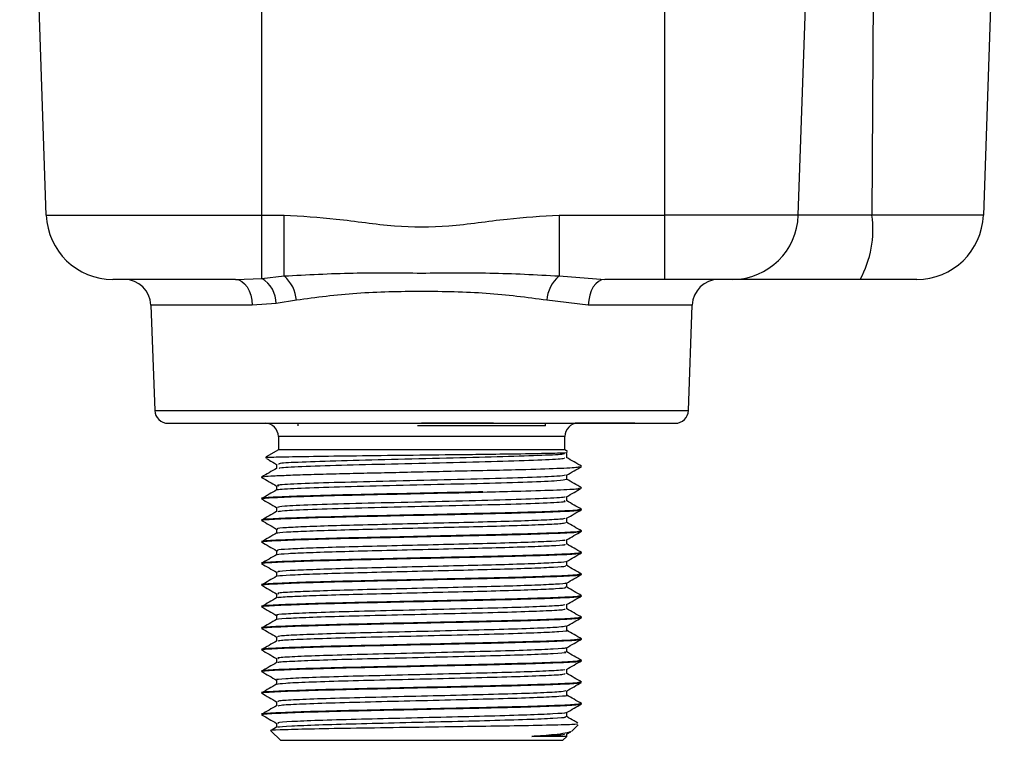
# Model space of a CAD drawing. Header units: millimetres. Extents: x 15 to 415, y 5 to 292.
# Tile 24 of 48: x 269 to 284, y 76 to 87. Entities that reach past the tile are written whole.
import ezdxf

# ---------------------------------------------------------------- set-up
doc = ezdxf.new("R2010")
doc.units = ezdxf.units.MM

msp = doc.modelspace()

# ---------------------------------------------------------------- linework, layer by layer
at = {"color": 7, "linetype": 'Continuous', "lineweight": 25}
for p, q in [((269.462625, 84.353363), (269.06331, 95.788263)), ((283.84456, 93.360343), (283.53003, 84.353363)), ((280.751472, 84.353363), (281.00799, 91.816182)), ((281.901206, 91.816182), (281.855216, 84.353363)), ((272.696328, 84.353363), (272.696328, 88.29703)), ((278.749687, 84.353363), (278.749687, 88.300021)), ((269.462625, 84.353363), (272.696328, 84.353363)), ((272.696328, 84.353363), (273.032657, 84.353363)), ((272.696328, 83.404055), (272.696328, 84.353363)), ((273.032657, 83.439957), (273.032657, 84.353363)), ((277.159998, 84.353363), (278.749687, 84.353363)), ((277.159998, 84.353363), (277.159998, 83.439957)), ((280.751472, 84.353363), (278.749687, 84.353363)), ((278.749687, 83.388263), (278.749687, 84.353363)), ((281.855216, 84.353363), (280.751472, 84.353363)), ((283.53003, 84.353363), (281.855216, 84.353363)), ((272.303512, 83.388263), (272.696328, 83.404055)), ((272.696328, 83.404055), (273.032657, 83.439957)), ((277.159998, 83.439957), (277.845222, 83.388263)), ((278.749687, 83.388263), (277.845222, 83.388263)), ((273.217451, 83.074595), (272.911324, 83.024332)), ((277.598929, 83.002222), (276.975204, 83.074595)), ((271.034379, 83.002222), (271.089587, 81.421283)), ((272.911324, 83.024332), (272.553741, 83.002222)), ((279.103068, 81.421283), (279.158276, 83.002222)), ((271.289465, 81.228262), (275.096328, 81.228262)), ((273.236328, 81.228262), (273.236328, 81.188263)), ((276.956328, 81.188263), (275.037036, 81.188263)), ((276.177757, 81.228262), (275.096328, 81.228262)), ((276.956328, 81.188263), (276.956328, 81.228262)), ((278.296328, 81.228262), (277.404689, 81.228262)), ((272.946328, 81.028263), (272.946328, 80.828263)), ((277.246328, 80.828263), (277.246328, 81.028263)), ((272.946328, 80.828263), (272.762882, 80.72235)), ((275.919883, 80.828263), (272.946328, 80.828263)), ((277.246328, 80.828263), (275.919883, 80.828263)), ((277.288244, 80.804062), (277.246328, 80.828263)), ((277.274625, 80.710956), (277.274625, 80.774956)), ((272.918031, 80.613032), (272.918031, 80.550104)), ((272.704167, 80.4165), (272.692864, 80.419012)), ((277.274624, 80.386946), (277.274624, 80.44988)), ((272.918031, 80.289034), (272.918031, 80.226104)), ((277.274625, 80.062973), (277.274625, 80.125882)), ((272.696328, 80.097034), (272.696328, 80.09304)), ((272.91803, 79.96499), (272.91803, 79.902103)), ((277.496328, 79.93104), (277.496328, 79.935034)), ((272.696328, 79.773034), (272.696328, 79.76904)), ((277.274625, 79.739012), (277.274625, 79.801917)), ((272.918031, 79.640948), (272.918031, 79.578104)), ((277.496328, 79.60704), (277.496328, 79.611034)), ((272.696328, 79.449034), (272.696328, 79.44504)), ((277.274624, 79.415037), (277.274624, 79.477914)), ((272.918031, 79.316952), (272.918031, 79.254104)), ((277.496328, 79.28304), (277.496328, 79.287034)), ((272.696328, 79.125034), (272.696328, 79.12104)), ((277.274625, 79.091025), (277.274625, 79.153944)), ((272.91803, 78.992985), (272.91803, 78.930103)), ((277.496328, 78.95904), (277.496328, 78.963034)), ((272.696328, 78.801034), (272.696328, 78.79704)), ((277.274625, 78.766972), (277.274625, 78.829932)), ((272.91803, 78.669022), (272.91803, 78.606104)), ((277.496328, 78.63504), (277.496328, 78.639034)), ((277.274624, 78.442945), (277.274624, 78.505912)), ((272.696328, 78.477034), (272.696328, 78.47304)), ((272.918031, 78.345038), (272.918031, 78.282104)), ((277.496328, 78.31104), (277.496328, 78.315034)), ((272.696328, 78.153034), (272.696328, 78.14904)), ((277.274625, 78.11896), (277.274625, 78.181896)), ((272.91803, 78.021013), (272.91803, 77.958103)), ((277.496328, 77.98704), (277.496328, 77.991034)), ((272.696328, 77.829034), (272.696328, 77.82504)), ((277.274625, 77.794997), (277.274625, 77.857881)), ((272.91803, 77.696959), (272.91803, 77.634103)), ((277.496328, 77.66304), (277.496328, 77.667034)), ((272.696328, 77.505034), (272.696328, 77.50104)), ((277.274624, 77.47103), (277.274624, 77.533889)), ((272.918031, 77.372945), (272.918031, 77.310104)), ((277.496328, 77.33904), (277.496328, 77.343034)), ((272.696328, 77.181034), (272.696328, 77.17704)), ((277.274624, 77.147036), (277.274624, 77.209895)), ((272.91803, 77.04897), (272.91803, 76.986103)), ((277.496328, 77.01504), (277.496328, 77.019034)), ((277.274625, 76.822996), (277.274625, 76.88594)), ((272.696328, 76.857034), (272.696328, 76.85304)), ((272.91803, 76.725008), (272.91803, 76.662103)), ((272.919972, 76.663225), (272.836759, 76.615142)), ((272.837756, 76.606834), (272.976327, 76.468263)), ((277.271813, 76.560304), (277.336945, 76.597941)), ((277.346457, 76.598392), (277.447238, 76.699172)), ((272.976327, 76.468263), (277.216328, 76.468263)), ((277.274625, 76.526559), (276.750464, 76.526559)), ((277.216328, 76.468263), (277.274625, 76.526559)), ((277.274624, 76.526559), (277.274624, 76.561928))]:
    msp.add_line(p, q, dxfattribs=at)
at = {"color": 8, "linetype": 'Continuous', "lineweight": 25}
for p, q in [((272.553741, 83.002222), (271.034379, 83.002222)), ((279.158276, 83.002222), (277.598929, 83.002222)), ((271.089587, 81.421283), (279.103068, 81.421283)), ((277.246328, 81.028263), (272.946328, 81.028263))]:
    msp.add_line(p, q, dxfattribs=at)
at = {"color": 7, "linetype": 'Continuous', "lineweight": 25, "flags": 128}
for points in [[(272.303512, 83.388263), (272.351287, 83.380913), (272.397306, 83.359136), (272.439879, 83.323731), (272.477441, 83.275998), (272.508612, 83.217693), (272.532246, 83.150957), (272.547476, 83.078243), (272.553741, 83.002222)], [(277.845222, 83.388263), (277.798199, 83.380913), (277.752903, 83.359136), (277.711, 83.323731), (277.674028, 83.275998), (277.643348, 83.217693), (277.620085, 83.150957), (277.605095, 83.078243), (277.598929, 83.002222)]]:
    msp.add_lwpolyline(points, dxfattribs=at)
at = {"color": 7, "linetype": 'Continuous', "lineweight": 25}
for centre, radius, start, end in [((270.462016, 84.388263), 1, 182, 270), ((279.760226, 84.379833), 0.9916, 270.4356679, 358.470328), ((280.370459, 84.126024), 1.502061, 330.5827296, 8.7052485), ((282.530639, 84.388263), 1, 270, 358), ((270.634623, 82.988263), 0.4, 2, 90), ((272.485411, 83.03391), 0.42602, 358.7117426, 60.3246347), ((272.689597, 83.037029), 0.529189, 4.0707356, 49.5883951), ((277.503058, 83.037029), 0.529189, 130.4116049, 175.9292644), ((279.558032, 82.988263), 0.4, 90, 178), ((271.289465, 81.428263), 0.2, 182, 270), ((278.90319, 81.428263), 0.2, 270, 358), ((272.746328, 81.028263), 0.2, 0, 90), ((277.446328, 81.028263), 0.2, 90, 180)]:
    msp.add_arc(centre, radius, start, end, dxfattribs=at)
for points, knots in [([(273.032657, 84.353363), (273.294094, 84.337986), (273.848809, 84.305361), (274.667238, 84.171601), (275.530247, 84.172272), (276.346598, 84.305671), (276.899266, 84.338075), (277.159998, 84.353363)], [0, 0, 0, 0, 0.189516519, 0.40211408, 0.599378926, 0.810999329, 1, 1, 1, 1]), ([(272.303512, 83.388263), (272.060148, 83.388263), (271.557852, 83.388263), (270.949805, 83.388263), (270.537935, 83.388263), (270.486794, 83.388263), (270.462016, 83.388263)], [0, 0, 0, 0, 0.242252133, 0.5, 0.757747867, 1, 1, 1, 1]), ([(273.032657, 83.439957), (273.375208, 83.458755), (274.047377, 83.49564), (275.094787, 83.478895), (276.14328, 83.495639), (276.81645, 83.458772), (277.159998, 83.439957)], [0, 0, 0, 0, 0.254627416, 0.499640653, 0.744644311, 1, 1, 1, 1]), ([(279.767766, 83.388263), (279.735938, 83.388263), (279.67025, 83.388263), (279.426306, 83.388263), (279.10644, 83.388263), (278.866125, 83.388263), (278.749687, 83.388263)], [0, 0, 0, 0, 0.242259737, 0.5, 0.757740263, 1, 1, 1, 1]), ([(281.678853, 83.388263), (281.451869, 83.388263), (280.986995, 83.388263), (280.39942, 83.388263), (279.954313, 83.388263), (279.828968, 83.388263), (279.767766, 83.388263)], [0, 0, 0, 0, 0.244133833, 0.499999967, 0.7558661, 1, 1, 1, 1]), ([(282.530639, 83.388263), (282.519179, 83.388263), (282.495527, 83.388263), (282.305041, 83.388263), (282.02381, 83.388263), (281.791441, 83.388263), (281.678853, 83.388263)], [0, 0, 0, 0, 0.242259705, 0.499999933, 0.757740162, 1, 1, 1, 1]), ([(275.096328, 83.207408), (274.767179, 83.203681), (274.110047, 83.19624), (273.514631, 83.115095), (273.217451, 83.074595)], [0, 0, 0, 0, 0.500886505, 1, 1, 1, 1]), ([(276.975204, 83.074595), (276.67757, 83.115141), (276.082116, 83.196259), (275.424992, 83.203691), (275.096328, 83.207408)], [0, 0, 0, 0, 0.499844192, 1, 1, 1, 1]), ([(275.096328, 81.228262), (275.216388, 81.228262), (275.443793, 81.228262), (275.800872, 81.228263), (276.256954, 81.228262), (276.808083, 81.228262), (277.416609, 81.228262), (277.881766, 81.228262), (278.225933, 81.228262), (278.414733, 81.228262), (278.539172, 81.228262), (278.613745, 81.228262), (278.680159, 81.228263), (278.738134, 81.228263), (278.771773, 81.228262), (278.792466, 81.228262), (278.819015, 81.228262), (278.853063, 81.228262), (278.882855, 81.228263), (278.90003, 81.228262), (278.902136, 81.228262), (278.90319, 81.228262)], [0, 0, 0, 0, 0.060252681, 0.1141231, 0.18073249, 0.295157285, 0.40958208, 0.538053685, 0.610323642, 0.687893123, 0.71863587, 0.749378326, 0.780114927, 0.810844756, 0.841572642, 0.842985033, 0.853308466, 0.897936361, 0.930702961, 0.965352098, 1, 1, 1, 1]), ([(272.768584, 80.712474), (272.762624, 80.713111), (272.729056, 80.716693), (272.931714, 80.723007), (273.366078, 80.731735), (274.01462, 80.74077), (274.768253, 80.749073), (275.446953, 80.757033), (275.825525, 80.761478), (275.96312, 80.763094)], [0, 0, 0, 0, 0.037763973, 0.212699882, 0.387575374, 0.55990291, 0.732271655, 0.902692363, 1, 1, 1, 1]), ([(277.235705, 80.774975), (277.240805, 80.771112), (277.254675, 80.760606), (276.933507, 80.74484), (276.353048, 80.724193), (275.576565, 80.705789), (274.74066, 80.68516), (273.94723, 80.666707), (273.331079, 80.646158), (272.961026, 80.629309), (272.953198, 80.617823), (272.949889, 80.612967)], [0, 0, 0, 0, 0.069424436, 0.188817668, 0.310608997, 0.430002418, 0.551769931, 0.671214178, 0.792910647, 0.912456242, 1, 1, 1, 1]), ([(272.957511, 80.551156), (272.961324, 80.55527), (272.971278, 80.566009), (273.332613, 80.582152), (273.946825, 80.602708), (274.74077, 80.621159), (275.576536, 80.641789), (276.353054, 80.660193), (276.933511, 80.68084), (277.254702, 80.696608), (277.24082, 80.707117), (277.235713, 80.710982)], [0, 0, 0, 0, 0.075244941, 0.196396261, 0.319727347, 0.440775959, 0.564179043, 0.685176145, 0.808603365, 0.929600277, 1, 1, 1, 1]), ([(275.96312, 80.763094), (276.129131, 80.765173), (276.518867, 80.770053), (276.98207, 80.778456), (277.282076, 80.785971), (277.282116, 80.79124), (277.282133, 80.793476)], [0, 0, 0, 0, 0.213259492, 0.500660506, 0.788084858, 1, 1, 1, 1]), ([(277.498083, 80.582986), (277.460524, 80.604687), (277.385408, 80.648088), (277.310294, 80.691492), (277.272739, 80.713193)], [0, 0, 0, 0, 0.500014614, 1, 1, 1, 1]), ([(272.766795, 80.699334), (272.780022, 80.691691), (272.830802, 80.662349), (272.881583, 80.633005), (272.919137, 80.611305)], [0, 0, 0, 0, 0.260484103, 1, 1, 1, 1]), ([(276.016972, 80.520263), (276.18463, 80.524159), (276.594595, 80.533685), (277.100431, 80.550201), (277.440936, 80.564845), (277.460414, 80.574865), (277.468304, 80.578924)], [0, 0, 0, 0, 0.205143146, 0.501625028, 0.798106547, 1, 1, 1, 1]), ([(277.272637, 80.448731), (277.310184, 80.470428), (277.385281, 80.513823), (277.460381, 80.557214), (277.497933, 80.578911)], [0, 0, 0, 0, 0.4999889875, 1, 1, 1, 1]), ([(272.92, 80.551242), (272.882444, 80.52954), (272.80733, 80.486136), (272.732214, 80.442735), (272.694654, 80.421034)], [0, 0, 0, 0, 0.499985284, 1, 1, 1, 1]), ([(272.695537, 80.416496), (272.733096, 80.394795), (272.808213, 80.351394), (272.883323, 80.307989), (272.920877, 80.286287)], [0, 0, 0, 0, 0.500014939, 1, 1, 1, 1]), ([(272.702022, 80.421032), (272.709944, 80.423857), (272.727503, 80.43012), (272.863844, 80.439259), (273.084232, 80.449057), (273.386452, 80.459512), (273.754501, 80.469972), (274.162918, 80.479549), (274.601314, 80.489107), (275.063555, 80.499546), (275.549545, 80.510578), (275.859603, 80.51776), (276.016204, 80.521387)], [0, 0, 0, 0, 0.083043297, 0.184060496, 0.285077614, 0.388075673, 0.49107376, 0.592090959, 0.686736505, 0.787510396, 0.89267725, 1, 1, 1, 1]), ([(277.255817, 80.448867), (277.229496, 80.44313), (277.173195, 80.430857), (276.721311, 80.4124), (276.049529, 80.392453), (275.232811, 80.37345), (274.402656, 80.353273), (273.661854, 80.334488), (273.149145, 80.314112), (272.902421, 80.299848), (272.942299, 80.291162), (272.951836, 80.289084)], [0, 0, 0, 0, 0.107043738, 0.2289614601, 0.3516290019, 0.4732635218, 0.5961723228, 0.7175734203, 0.8406767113, 0.9618947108, 1, 1, 1, 1]), ([(272.945348, 80.227273), (272.939811, 80.228614), (272.907041, 80.236553), (273.152076, 80.250102), (273.661081, 80.27049), (274.402846, 80.289272), (275.232831, 80.30945), (276.049264, 80.328453), (276.72236, 80.348399), (277.186093, 80.367547), (277.243365, 80.380521), (277.271786, 80.386959)], [0, 0, 0, 0, 0.024656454, 0.145923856, 0.269077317, 0.390527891, 0.513486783, 0.635170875, 0.757888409, 0.879855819, 1, 1, 1, 1]), ([(277.498025, 80.25902), (277.460466, 80.280721), (277.38535, 80.324121), (277.310236, 80.367526), (277.27268, 80.389227)], [0, 0, 0, 0, 0.500014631, 1, 1, 1, 1]), ([(276.015608, 80.198262), (275.838395, 80.19436), (275.40544, 80.184827), (274.662618, 80.168306), (273.89294, 80.151919), (273.250069, 80.133757), (272.842338, 80.116708), (272.663493, 80.104417), (272.706578, 80.097785), (272.711459, 80.097034)], [0, 0, 0, 0, 0.119048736, 0.290852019, 0.462655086, 0.634451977, 0.806253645, 0.978050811, 1, 1, 1, 1]), ([(272.718124, 80.09304), (272.711351, 80.094224), (272.670801, 80.101314), (272.863425, 80.113827), (273.290731, 80.131123), (273.94549, 80.149128), (274.721989, 80.1656), (275.444551, 80.181689), (275.857563, 80.190782), (276.015683, 80.194263)], [0, 0, 0, 0, 0.0344460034, 0.2062453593, 0.3780402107, 0.5498351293, 0.7216339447, 0.8934285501, 1, 1, 1, 1]), ([(272.919952, 80.227214), (272.882397, 80.205513), (272.807282, 80.162108), (272.732166, 80.118708), (272.694607, 80.097007)], [0, 0, 0, 0, 0.499985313, 1, 1, 1, 1]), ([(277.240545, 80.124623), (277.246473, 80.122744), (277.273269, 80.11425), (277.007779, 80.100304), (276.475892, 80.079761), (275.72194, 80.06117), (274.889338, 80.040782), (274.079337, 80.022022), (273.423783, 80.001822), (272.99091, 79.983459), (272.951084, 79.970909), (272.932133, 79.964937)], [0, 0, 0, 0, 0.034411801, 0.15555868, 0.278909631, 0.400180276, 0.523391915, 0.644837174, 0.767862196, 0.889532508, 1, 1, 1, 1]), ([(276.016972, 80.196263), (276.184631, 80.200158), (276.594599, 80.209685), (277.100409, 80.226201), (277.440772, 80.240834), (277.460268, 80.250843), (277.468153, 80.254891)], [0, 0, 0, 0, 0.205256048, 0.501901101, 0.798545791, 1, 1, 1, 1]), ([(277.272506, 80.124658), (277.310066, 80.146362), (277.38519, 80.189772), (277.460316, 80.233178), (277.497881, 80.254882)], [0, 0, 0, 0, 0.499982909, 1, 1, 1, 1]), ([(272.693923, 80.093421), (272.731481, 80.071719), (272.806596, 80.028316), (272.881713, 79.984909), (272.91927, 79.963206)], [0, 0, 0, 0, 0.500015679, 1, 1, 1, 1]), ([(272.945468, 79.903058), (272.963163, 79.908316), (273.002986, 79.920149), (273.424956, 79.937819), (274.079038, 79.958023), (274.889371, 79.976782), (275.722111, 79.997169), (276.475186, 80.015764), (277.010468, 80.036293), (277.279487, 80.050993), (277.246248, 80.060282), (277.236722, 80.062944)], [0, 0, 0, 0, 0.097197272, 0.218734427, 0.341624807, 0.462937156, 0.58601395, 0.707151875, 0.830367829, 0.951382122, 1, 1, 1, 1]), ([(277.498065, 79.934997), (277.460506, 79.956698), (277.386025, 79.999731), (277.311546, 80.042769), (277.274625, 80.064103)], [0, 0, 0, 0, 0.504277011, 1, 1, 1, 1]), ([(277.481191, 79.935034), (277.467222, 79.929847), (277.437236, 79.918713), (277.066319, 79.902925), (276.5558, 79.886835), (276.004974, 79.873865), (275.402173, 79.860823), (274.663677, 79.844308), (273.892703, 79.827919), (273.25017, 79.809758), (272.842331, 79.792708), (272.663498, 79.780418), (272.706581, 79.773785), (272.711464, 79.773034)], [0, 0, 0, 0, 0.093647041, 0.201019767, 0.308389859, 0.375011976, 0.44941537, 0.556789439, 0.664163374, 0.771533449, 0.878906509, 0.986276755, 1, 1, 1, 1]), ([(272.718124, 79.76904), (272.711352, 79.770224), (272.670802, 79.777314), (272.863407, 79.789827), (273.290798, 79.807123), (273.94524, 79.825128), (274.722923, 79.841599), (275.441612, 79.857693), (276.040947, 79.870662), (276.589554, 79.883705), (277.100428, 79.900215), (277.448214, 79.915532), (277.466436, 79.92627), (277.474531, 79.93104)], [0, 0, 0, 0, 0.021528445, 0.12890151, 0.236271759, 0.343642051, 0.451014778, 0.558384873, 0.624985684, 0.699410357, 0.80678443, 0.914158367, 1, 1, 1, 1]), ([(272.91991, 79.903189), (272.882354, 79.881488), (272.80724, 79.838083), (272.732123, 79.794683), (272.694564, 79.772982)], [0, 0, 0, 0, 0.499985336, 1, 1, 1, 1]), ([(277.27334, 79.801174), (277.310891, 79.822873), (277.385995, 79.86627), (277.461099, 79.909664), (277.498652, 79.931362)], [0, 0, 0, 0, 0.499988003, 1, 1, 1, 1]), ([(272.695301, 79.768609), (272.732855, 79.746911), (272.807962, 79.703514), (272.883062, 79.660115), (272.920612, 79.638416)], [0, 0, 0, 0, 0.500012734, 1, 1, 1, 1]), ([(272.932638, 79.57925), (272.930135, 79.580108), (272.913092, 79.585949), (273.051755, 79.59639), (273.347408, 79.610595), (273.798909, 79.62599), (274.350997, 79.640023), (274.963619, 79.654712), (275.586212, 79.669977), (276.169894, 79.683793), (276.669053, 79.698852), (277.03552, 79.713854), (277.248818, 79.726491), (277.254911, 79.735256), (277.257542, 79.739041)], [0, 0, 0, 0, 0.01573785, 0.107173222, 0.198202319, 0.29087633, 0.381649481, 0.473375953, 0.565899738, 0.65634578, 0.74859449, 0.840761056, 0.931240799, 1, 1, 1, 1]), ([(277.252393, 79.801233), (277.249561, 79.798062), (277.242286, 79.789917), (277.034593, 79.777859), (276.669304, 79.762851), (276.169828, 79.747793), (275.586233, 79.733977), (274.963602, 79.718712), (274.351043, 79.704023), (273.798743, 79.689991), (273.348035, 79.674594), (273.049459, 79.660395), (272.90945, 79.649198), (272.932016, 79.642587), (272.937555, 79.640964)], [0, 0, 0, 0, 0.057507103, 0.147723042, 0.239620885, 0.331600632, 0.421782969, 0.514036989, 0.605496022, 0.696004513, 0.788408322, 0.879172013, 0.970340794, 1, 1, 1, 1]), ([(277.498006, 79.611031), (277.460447, 79.632732), (277.385985, 79.675754), (277.311526, 79.71878), (277.274625, 79.740103)], [0, 0, 0, 0, 0.504411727, 1, 1, 1, 1]), ([(277.481191, 79.611034), (277.467222, 79.605847), (277.437236, 79.594713), (277.066319, 79.578925), (276.5558, 79.562835), (276.004974, 79.549865), (275.402173, 79.536823), (274.663677, 79.520308), (273.892703, 79.503919), (273.25017, 79.485758), (272.842331, 79.468708), (272.663498, 79.456418), (272.706581, 79.449785), (272.711464, 79.449034)], [0, 0, 0, 0, 0.093647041, 0.201019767, 0.308389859, 0.375011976, 0.44941537, 0.556789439, 0.664163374, 0.771533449, 0.878906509, 0.986276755, 1, 1, 1, 1]), ([(272.718124, 79.44504), (272.711352, 79.446224), (272.670802, 79.453314), (272.863407, 79.465827), (273.290798, 79.483123), (273.94524, 79.501128), (274.722923, 79.517599), (275.441612, 79.533693), (276.040947, 79.546662), (276.589554, 79.559705), (277.100428, 79.576215), (277.448214, 79.591532), (277.466436, 79.60227), (277.474531, 79.60704)], [0, 0, 0, 0, 0.021528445, 0.12890151, 0.236271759, 0.343642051, 0.451014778, 0.558384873, 0.624985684, 0.699410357, 0.80678443, 0.914158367, 1, 1, 1, 1]), ([(272.919962, 79.57922), (272.882406, 79.557518), (272.807292, 79.514114), (272.732176, 79.470713), (272.694617, 79.449012)], [0, 0, 0, 0, 0.49998536, 1, 1, 1, 1]), ([(277.271964, 79.476377), (277.309522, 79.49808), (277.38464, 79.541488), (277.459762, 79.584892), (277.497325, 79.606595)], [0, 0, 0, 0, 0.49998376, 1, 1, 1, 1]), ([(272.694332, 79.445142), (272.731895, 79.423439), (272.807018, 79.380033), (272.882141, 79.336623), (272.919701, 79.314919)], [0, 0, 0, 0, 0.500016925, 1, 1, 1, 1]), ([(277.249793, 79.476407), (277.250133, 79.474111), (277.251211, 79.466838), (277.067099, 79.455512), (276.720937, 79.440682), (276.234072, 79.425488), (275.658449, 79.41169), (275.037659, 79.396542), (274.421362, 79.38165), (273.859453, 79.367757), (273.3946, 79.352408), (273.076297, 79.337953), (272.918199, 79.326403), (272.934953, 79.319183), (272.940128, 79.316952)], [0, 0, 0, 0, 0.041889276, 0.132709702, 0.224809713, 0.317435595, 0.408040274, 0.500600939, 0.592805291, 0.683556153, 0.776372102, 0.867954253, 0.959211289, 1, 1, 1, 1]), ([(272.938427, 79.255206), (272.93559, 79.256679), (272.923155, 79.263134), (273.078141, 79.273946), (273.394097, 79.28841), (273.859586, 79.303757), (274.421324, 79.31765), (275.037677, 79.332541), (275.658414, 79.34769), (276.234191, 79.361487), (276.720487, 79.376684), (277.068759, 79.391503), (277.25934, 79.403684), (277.255239, 79.411863), (277.253638, 79.415055)], [0, 0, 0, 0, 0.026903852, 0.117940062, 0.2093006, 0.30189195, 0.392423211, 0.484404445, 0.576741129, 0.66712656, 0.759528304, 0.851405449, 0.942006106, 1, 1, 1, 1]), ([(277.498051, 79.287005), (277.460491, 79.308706), (277.386015, 79.351737), (277.31154, 79.394772), (277.274624, 79.416104)], [0, 0, 0, 0, 0.504309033, 1, 1, 1, 1]), ([(277.481191, 79.287034), (277.467222, 79.281847), (277.437236, 79.270713), (277.066319, 79.254925), (276.5558, 79.238835), (276.004974, 79.225865), (275.402173, 79.212823), (274.663677, 79.196308), (273.892703, 79.179919), (273.25017, 79.161758), (272.842331, 79.144708), (272.663498, 79.132418), (272.706581, 79.125785), (272.711464, 79.125034)], [0, 0, 0, 0, 0.093647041, 0.201019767, 0.308389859, 0.375011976, 0.44941537, 0.556789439, 0.664163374, 0.771533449, 0.878906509, 0.986276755, 1, 1, 1, 1]), ([(272.718124, 79.12104), (272.711352, 79.122224), (272.670802, 79.129314), (272.863407, 79.141827), (273.290798, 79.159123), (273.94524, 79.177128), (274.722923, 79.193599), (275.441612, 79.209693), (276.040947, 79.222662), (276.589554, 79.235705), (277.100428, 79.252215), (277.448214, 79.267532), (277.466436, 79.27827), (277.474531, 79.28304)], [0, 0, 0, 0, 0.021528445, 0.12890151, 0.236271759, 0.343642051, 0.451014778, 0.558384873, 0.624985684, 0.699410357, 0.80678443, 0.914158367, 1, 1, 1, 1]), ([(272.919921, 79.255196), (272.882365, 79.233495), (272.807252, 79.19009), (272.732136, 79.14669), (272.694577, 79.124989)], [0, 0, 0, 0, 0.499985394, 1, 1, 1, 1]), ([(277.273517, 79.153304), (277.311072, 79.175005), (277.386183, 79.218408), (277.461291, 79.261808), (277.498847, 79.283508)], [0, 0, 0, 0, 0.49998585, 1, 1, 1, 1]), ([(272.694509, 79.121034), (272.732059, 79.099338), (272.807159, 79.055947), (272.882256, 79.012553), (272.919803, 78.990857)], [0, 0, 0, 0, 0.500010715, 1, 1, 1, 1]), ([(277.252097, 79.153311), (277.2549, 79.151309), (277.26468, 79.144324), (277.098339, 79.133121), (276.770412, 79.118511), (276.297093, 79.103211), (275.730006, 79.089372), (275.111824, 79.074374), (274.492501, 79.059312), (273.921637, 79.045498), (273.443074, 79.030233), (273.105689, 79.015541), (272.927674, 79.003617), (272.936867, 78.995802), (272.940191, 78.992977)], [0, 0, 0, 0, 0.036384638, 0.126960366, 0.218259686, 0.310521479, 0.400702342, 0.492560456, 0.584505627, 0.674650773, 0.766866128, 0.858291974, 0.948761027, 1, 1, 1, 1]), ([(272.941624, 78.931215), (272.939861, 78.933285), (272.933857, 78.940335), (273.107216, 78.951534), (273.442659, 78.966235), (273.921746, 78.981497), (274.49247, 78.995313), (275.111838, 79.010374), (275.72998, 79.025372), (276.297181, 79.039211), (276.770079, 79.054512), (277.099562, 79.069115), (277.269047, 79.080876), (277.256479, 79.088446), (277.252195, 79.091026)], [0, 0, 0, 0, 0.037707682, 0.128466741, 0.22018566, 0.312696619, 0.403130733, 0.495370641, 0.587523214, 0.67799316, 0.770550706, 0.862142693, 0.953008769, 1, 1, 1, 1]), ([(277.498001, 78.963034), (277.460441, 78.984735), (277.385981, 79.027756), (277.311524, 79.070781), (277.274625, 79.092103)], [0, 0, 0, 0, 0.504424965, 1, 1, 1, 1]), ([(277.481191, 78.963034), (277.467222, 78.957847), (277.437236, 78.946713), (277.066319, 78.930925), (276.5558, 78.914835), (276.004974, 78.901865), (275.402173, 78.888823), (274.663677, 78.872308), (273.892703, 78.855919), (273.25017, 78.837758), (272.842331, 78.820708), (272.663498, 78.808418), (272.706581, 78.801785), (272.711464, 78.801034)], [0, 0, 0, 0, 0.093647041, 0.201019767, 0.308389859, 0.375011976, 0.44941537, 0.556789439, 0.664163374, 0.771533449, 0.878906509, 0.986276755, 1, 1, 1, 1]), ([(272.718124, 78.79704), (272.711352, 78.798224), (272.670802, 78.805314), (272.863407, 78.817827), (273.290798, 78.835123), (273.94524, 78.853128), (274.722923, 78.869599), (275.441612, 78.885693), (276.040947, 78.898662), (276.589554, 78.911705), (277.100428, 78.928215), (277.448214, 78.943532), (277.466436, 78.95427), (277.474531, 78.95904)], [0, 0, 0, 0, 0.0215284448, 0.1289015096, 0.2362717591, 0.3436420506, 0.4510147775, 0.5583848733, 0.6249856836, 0.6994103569, 0.8067844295, 0.9141583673, 1, 1, 1, 1]), ([(277.271784, 78.82829), (277.309337, 78.849991), (277.384445, 78.893395), (277.459559, 78.936795), (277.497117, 78.958496)], [0, 0, 0, 0, 0.499985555, 1, 1, 1, 1]), ([(272.919981, 78.931231), (272.882425, 78.909529), (272.807311, 78.866125), (272.732195, 78.822724), (272.694636, 78.801023)], [0, 0, 0, 0, 0.4999853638, 1, 1, 1, 1]), ([(272.694921, 78.796803), (272.732485, 78.775099), (272.807611, 78.731694), (272.882734, 78.688284), (272.920295, 78.666579)], [0, 0, 0, 0, 0.500016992, 1, 1, 1, 1]), ([(277.256982, 78.828268), (277.259339, 78.827217), (277.272861, 78.821185), (277.12536, 78.810695), (276.81844, 78.796332), (276.358581, 78.780962), (275.80084, 78.767021), (275.185964, 78.752206), (274.564309, 78.737006), (273.985332, 78.723212), (273.492885, 78.708056), (273.124899, 78.692576), (272.923397, 78.680177), (272.940644, 78.671794), (272.94636, 78.669016)], [0, 0, 0, 0, 0.01931451, 0.110829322, 0.202380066, 0.295338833, 0.386276, 0.47848869, 0.571233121, 0.661952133, 0.754627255, 0.846950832, 0.949279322, 1, 1, 1, 1]), ([(277.481191, 78.639034), (277.467222, 78.633847), (277.437236, 78.622713), (277.066319, 78.606925), (276.5558, 78.590835), (276.004974, 78.577865), (275.402173, 78.564823), (274.663677, 78.548308), (273.892703, 78.531919), (273.25017, 78.513758), (272.842331, 78.496708), (272.663498, 78.484418), (272.706581, 78.477785), (272.711464, 78.477034)], [0, 0, 0, 0, 0.093647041, 0.201019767, 0.308389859, 0.375011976, 0.44941537, 0.556789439, 0.664163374, 0.771533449, 0.878906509, 0.986276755, 1, 1, 1, 1]), ([(272.945975, 78.607208), (272.942493, 78.609246), (272.929446, 78.61688), (273.12654, 78.628569), (273.492462, 78.644058), (273.985444, 78.659211), (274.564275, 78.673007), (275.185985, 78.688206), (275.80079, 78.703021), (276.35876, 78.716961), (276.817764, 78.732334), (277.127838, 78.746687), (277.27806, 78.758064), (277.2588, 78.765009), (277.253376, 78.766965)], [0, 0, 0, 0, 0.037147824, 0.139159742, 0.231197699, 0.323586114, 0.41402447, 0.50648198, 0.598409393, 0.689065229, 0.781736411, 0.873003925, 0.96423562, 1, 1, 1, 1]), ([(277.498047, 78.639008), (277.460488, 78.660708), (277.386012, 78.703739), (277.31154, 78.746772), (277.274625, 78.768103)], [0, 0, 0, 0, 0.50431953, 1, 1, 1, 1]), ([(272.718124, 78.47304), (272.711352, 78.474224), (272.670802, 78.481314), (272.863407, 78.493827), (273.290798, 78.511123), (273.94524, 78.529128), (274.722923, 78.545599), (275.441612, 78.561693), (276.040947, 78.574662), (276.589554, 78.587705), (277.100428, 78.604215), (277.448214, 78.619532), (277.466436, 78.63027), (277.474531, 78.63504)], [0, 0, 0, 0, 0.021528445, 0.12890151, 0.236271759, 0.343642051, 0.451014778, 0.558384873, 0.624985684, 0.699410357, 0.80678443, 0.914158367, 1, 1, 1, 1]), ([(272.91994, 78.607207), (272.882384, 78.585506), (272.80727, 78.542101), (272.732154, 78.498701), (272.694595, 78.477)], [0, 0, 0, 0, 0.499985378, 1, 1, 1, 1]), ([(277.245715, 78.505206), (277.244626, 78.501911), (277.241685, 78.493018), (276.992436, 78.479745), (276.548653, 78.462528), (275.945959, 78.446296), (275.260209, 78.430075), (274.55842, 78.412856), (273.910552, 78.397362), (273.379085, 78.380046), (273.041404, 78.364052), (272.892724, 78.352281), (272.927534, 78.345884), (272.931978, 78.345068)], [0, 0, 0, 0, 0.059808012, 0.161449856, 0.26524143, 0.367839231, 0.470419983, 0.574218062, 0.675858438, 0.779754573, 0.882055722, 0.984941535, 1, 1, 1, 1]), ([(277.273305, 78.50515), (277.310863, 78.526853), (277.385982, 78.570261), (277.461099, 78.613664), (277.498659, 78.635367)], [0, 0, 0, 0, 0.4999839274, 1, 1, 1, 1]), ([(272.693911, 78.47343), (272.731464, 78.451731), (272.806569, 78.408336), (272.881674, 78.364937), (272.919226, 78.343238)], [0, 0, 0, 0, 0.500012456, 1, 1, 1, 1]), ([(272.92156, 78.283292), (272.921205, 78.283367), (272.894284, 78.289019), (273.044909, 78.300049), (273.378132, 78.316047), (273.910801, 78.333362), (274.558357, 78.348856), (275.260206, 78.366075), (275.946033, 78.382295), (276.548359, 78.39853), (276.993542, 78.415739), (277.248377, 78.429581), (277.249539, 78.439083), (277.250016, 78.44298)], [0, 0, 0, 0, 0.00138224, 0.104559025, 0.207149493, 0.311339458, 0.413267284, 0.517358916, 0.620229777, 0.723117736, 0.827202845, 0.929132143, 1, 1, 1, 1]), ([(277.498089, 78.314983), (277.46053, 78.336684), (277.386041, 78.379722), (277.311553, 78.422764), (277.274624, 78.444104)], [0, 0, 0, 0, 0.504221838, 1, 1, 1, 1]), ([(277.481191, 78.315034), (277.467222, 78.309847), (277.437236, 78.298713), (277.066319, 78.282925), (276.5558, 78.266835), (276.004974, 78.253865), (275.402173, 78.240823), (274.663677, 78.224308), (273.892703, 78.207919), (273.25017, 78.189758), (272.842331, 78.172708), (272.663498, 78.160418), (272.706581, 78.153785), (272.711464, 78.153034)], [0, 0, 0, 0, 0.093647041, 0.201019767, 0.308389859, 0.375011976, 0.44941537, 0.556789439, 0.664163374, 0.771533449, 0.878906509, 0.986276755, 1, 1, 1, 1]), ([(272.718124, 78.14904), (272.711352, 78.150224), (272.670802, 78.157314), (272.863407, 78.169827), (273.290798, 78.187123), (273.94524, 78.205128), (274.722923, 78.221599), (275.441612, 78.237693), (276.040947, 78.250662), (276.589554, 78.263705), (277.100428, 78.280215), (277.448214, 78.295532), (277.466436, 78.30627), (277.474531, 78.31104)], [0, 0, 0, 0, 0.021528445, 0.12890151, 0.236271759, 0.343642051, 0.451014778, 0.558384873, 0.624985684, 0.699410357, 0.80678443, 0.914158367, 1, 1, 1, 1]), ([(272.919998, 78.28324), (272.882442, 78.261539), (272.807328, 78.218134), (272.732211, 78.174734), (272.694652, 78.153033)], [0, 0, 0, 0, 0.49998531, 1, 1, 1, 1]), ([(277.272201, 78.180496), (277.309749, 78.202194), (277.384848, 78.245592), (277.459953, 78.288987), (277.497506, 78.310685)], [0, 0, 0, 0, 0.499987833, 1, 1, 1, 1]), ([(272.695425, 78.148549), (272.732986, 78.126847), (272.808107, 78.083444), (272.883223, 78.040037), (272.92078, 78.018334)], [0, 0, 0, 0, 0.5000158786, 1, 1, 1, 1]), ([(277.26061, 78.180607), (277.239215, 78.175671), (277.193805, 78.165195), (276.861122, 78.150098), (276.358146, 78.1327), (275.719562, 78.117131), (275.02084, 78.100107), (274.329046, 78.083554), (273.712678, 78.067634), (273.245022, 78.050292), (272.958728, 78.035775), (272.942775, 78.025576), (272.935571, 78.020971)], [0, 0, 0, 0, 0.091151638, 0.193466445, 0.29780057, 0.399883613, 0.503819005, 0.607180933, 0.709715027, 0.813999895, 0.916004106, 1, 1, 1, 1]), ([(272.944398, 77.959128), (272.951304, 77.963001), (272.968176, 77.97246), (273.246181, 77.986286), (273.71236, 78.003636), (274.329169, 78.019553), (275.020664, 78.036107), (275.72014, 78.053131), (276.356032, 78.0687), (276.869139, 78.086101), (277.178317, 78.101819), (277.309986, 78.113161), (277.273101, 78.118844), (277.272346, 78.118961)], [0, 0, 0, 0, 0.070607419, 0.172475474, 0.276621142, 0.379018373, 0.482242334, 0.586038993, 0.687985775, 0.792180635, 0.894358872, 0.997835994, 1, 1, 1, 1]), ([(277.498034, 77.991015), (277.460474, 78.012716), (277.386004, 78.055744), (277.311535, 78.098775), (277.274625, 78.120104)], [0, 0, 0, 0, 0.50434762, 1, 1, 1, 1]), ([(277.481191, 77.991034), (277.467222, 77.985847), (277.437236, 77.974713), (277.066319, 77.958925), (276.5558, 77.942835), (276.004974, 77.929865), (275.402173, 77.916823), (274.663677, 77.900308), (273.892703, 77.883919), (273.25017, 77.865758), (272.842331, 77.848708), (272.663498, 77.836418), (272.706581, 77.829785), (272.711464, 77.829034)], [0, 0, 0, 0, 0.093647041, 0.201019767, 0.308389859, 0.375011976, 0.44941537, 0.556789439, 0.664163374, 0.771533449, 0.878906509, 0.986276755, 1, 1, 1, 1]), ([(272.718124, 77.82504), (272.711352, 77.826224), (272.670802, 77.833314), (272.863407, 77.845827), (273.290798, 77.863123), (273.94524, 77.881128), (274.722923, 77.897599), (275.441612, 77.913693), (276.040947, 77.926662), (276.589554, 77.939705), (277.100428, 77.956215), (277.448214, 77.971532), (277.466436, 77.98227), (277.474531, 77.98704)], [0, 0, 0, 0, 0.021528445, 0.12890151, 0.236271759, 0.343642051, 0.451014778, 0.558384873, 0.624985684, 0.699410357, 0.80678443, 0.914158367, 1, 1, 1, 1]), ([(272.919952, 77.959214), (272.882396, 77.937512), (272.807282, 77.894108), (272.732165, 77.850707), (272.694606, 77.829006)], [0, 0, 0, 0, 0.49998532, 1, 1, 1, 1]), ([(277.272818, 77.856837), (277.310379, 77.878541), (277.385503, 77.921951), (277.460627, 77.965357), (277.49819, 77.98706)], [0, 0, 0, 0, 0.499982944, 1, 1, 1, 1]), ([(272.693824, 77.825496), (272.73138, 77.803795), (272.806491, 77.760394), (272.881604, 77.71699), (272.919159, 77.695288)], [0, 0, 0, 0, 0.500014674, 1, 1, 1, 1]), ([(277.252443, 77.856807), (277.256383, 77.855473), (277.276826, 77.848548), (277.093918, 77.836779), (276.713615, 77.820181), (276.151154, 77.803185), (275.48571, 77.787599), (274.782157, 77.770203), (274.108893, 77.754476), (273.532935, 77.73769), (273.128212, 77.72086), (272.921519, 77.707956), (272.940216, 77.699653), (272.946289, 77.696957)], [0, 0, 0, 0, 0.024421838, 0.126735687, 0.229956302, 0.333678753, 0.435597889, 0.539750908, 0.641854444, 0.745322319, 0.848843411, 0.950905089, 1, 1, 1, 1]), ([(272.945367, 77.635196), (272.941703, 77.637136), (272.927475, 77.644673), (273.130153, 77.656851), (273.532412, 77.673692), (274.109028, 77.690475), (274.782131, 77.706203), (275.485676, 77.723599), (276.151312, 77.739184), (276.713007, 77.756183), (277.096167, 77.772771), (277.281306, 77.785251), (277.25543, 77.792914), (277.248459, 77.794978)], [0, 0, 0, 0, 0.035406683, 0.137509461, 0.241072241, 0.344581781, 0.446726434, 0.550921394, 0.652881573, 0.756645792, 0.859907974, 0.962263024, 1, 1, 1, 1]), ([(277.498073, 77.666992), (277.460514, 77.688693), (277.38603, 77.731728), (277.311549, 77.774767), (277.274625, 77.796103)], [0, 0, 0, 0, 0.504258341, 1, 1, 1, 1]), ([(277.481191, 77.667034), (277.467222, 77.661847), (277.437236, 77.650713), (277.066319, 77.634925), (276.5558, 77.618835), (276.004974, 77.605865), (275.402173, 77.592823), (274.663677, 77.576308), (273.892703, 77.559919), (273.25017, 77.541758), (272.842331, 77.524708), (272.663498, 77.512418), (272.706581, 77.505785), (272.711464, 77.505034)], [0, 0, 0, 0, 0.093647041, 0.201019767, 0.308389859, 0.375011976, 0.44941537, 0.556789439, 0.664163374, 0.771533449, 0.878906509, 0.986276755, 1, 1, 1, 1]), ([(272.718124, 77.50104), (272.711352, 77.502224), (272.670802, 77.509314), (272.863407, 77.521827), (273.290798, 77.539123), (273.94524, 77.557128), (274.722923, 77.573599), (275.441612, 77.589693), (276.040947, 77.602662), (276.589554, 77.615705), (277.100428, 77.632215), (277.448214, 77.647532), (277.466436, 77.65827), (277.474531, 77.66304)], [0, 0, 0, 0, 0.021528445, 0.12890151, 0.236271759, 0.343642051, 0.451014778, 0.558384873, 0.624985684, 0.699410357, 0.80678443, 0.914158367, 1, 1, 1, 1]), ([(272.91991, 77.63519), (272.882354, 77.613488), (272.80724, 77.570084), (272.732124, 77.526683), (272.694564, 77.504982)], [0, 0, 0, 0, 0.49998529, 1, 1, 1, 1]), ([(277.273044, 77.532976), (277.310593, 77.554673), (277.385692, 77.598068), (277.460794, 77.64146), (277.498346, 77.663156)], [0, 0, 0, 0, 0.499988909, 1, 1, 1, 1]), ([(272.695504, 77.500512), (272.73306, 77.478812), (272.808172, 77.435413), (272.883277, 77.392011), (272.920829, 77.37031)], [0, 0, 0, 0, 0.500013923, 1, 1, 1, 1]), ([(277.24561, 77.533035), (277.243773, 77.529698), (277.238855, 77.520765), (276.985996, 77.507457), (276.539077, 77.490215), (275.934287, 77.474034), (275.247652, 77.457762), (274.546117, 77.440568), (273.899875, 77.425068), (273.371049, 77.407735), (273.037174, 77.391787), (272.891185, 77.380044), (272.926761, 77.37372), (272.930957, 77.372974)], [0, 0, 0, 0, 0.060616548, 0.162303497, 0.26617135, 0.368752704, 0.47145116, 0.575273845, 0.676970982, 0.780935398, 0.883231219, 0.986227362, 1, 1, 1, 1]), ([(272.919969, 77.311213), (272.951296, 77.316755), (273.013741, 77.327801), (273.377434, 77.343732), (273.898194, 77.361069), (274.54658, 77.376567), (275.247506, 77.393762), (275.934408, 77.410033), (276.538737, 77.426217), (276.98724, 77.44345), (277.246696, 77.457409), (277.249745, 77.467041), (277.251019, 77.471068)], [0, 0, 0, 0, 0.103117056, 0.205549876, 0.309653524, 0.411486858, 0.515448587, 0.618284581, 0.721003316, 0.825010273, 0.926833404, 1, 1, 1, 1]), ([(277.498013, 77.343027), (277.460454, 77.364728), (277.38599, 77.407751), (277.311528, 77.450779), (277.274624, 77.472104)], [0, 0, 0, 0, 0.504393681, 1, 1, 1, 1]), ([(277.481191, 77.343034), (277.467222, 77.337847), (277.437236, 77.326713), (277.066319, 77.310925), (276.5558, 77.294835), (276.004974, 77.281865), (275.402173, 77.268823), (274.663677, 77.252308), (273.892703, 77.235919), (273.25017, 77.217758), (272.842331, 77.200708), (272.663498, 77.188418), (272.706581, 77.181785), (272.711464, 77.181034)], [0, 0, 0, 0, 0.093647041, 0.201019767, 0.308389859, 0.375011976, 0.44941537, 0.556789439, 0.664163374, 0.771533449, 0.878906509, 0.986276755, 1, 1, 1, 1]), ([(272.718124, 77.17704), (272.711352, 77.178224), (272.670802, 77.185314), (272.863407, 77.197827), (273.290798, 77.215123), (273.94524, 77.233128), (274.722923, 77.249599), (275.441612, 77.265693), (276.040947, 77.278662), (276.589554, 77.291705), (277.100428, 77.308215), (277.448214, 77.323532), (277.466436, 77.33427), (277.474531, 77.33904)], [0, 0, 0, 0, 0.0215284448, 0.1289015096, 0.2362717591, 0.3436420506, 0.4510147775, 0.5583848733, 0.6249856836, 0.6994103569, 0.8067844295, 0.9141583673, 1, 1, 1, 1]), ([(272.919956, 77.311216), (272.8824, 77.289515), (272.807286, 77.24611), (272.73217, 77.20271), (272.694611, 77.181009)], [0, 0, 0, 0, 0.499985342, 1, 1, 1, 1]), ([(277.272221, 77.208506), (277.309781, 77.23021), (277.384903, 77.27362), (277.460028, 77.317025), (277.497592, 77.338728)], [0, 0, 0, 0, 0.499983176, 1, 1, 1, 1]), ([(272.694087, 77.177303), (272.731648, 77.155601), (272.806767, 77.112196), (272.881887, 77.068788), (272.919446, 77.047084)], [0, 0, 0, 0, 0.500016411, 1, 1, 1, 1]), ([(277.262296, 77.20862), (277.239387, 77.203587), (277.191284, 77.193019), (276.853627, 77.177793), (276.34766, 77.160401), (275.707392, 77.144848), (275.008242, 77.127793), (274.317197, 77.111285), (273.70279, 77.095325), (273.238259, 77.077998), (272.956404, 77.063567), (272.942731, 77.05345), (272.936621, 77.048928)], [0, 0, 0, 0, 0.093039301, 0.195358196, 0.299646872, 0.40167126, 0.505604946, 0.608870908, 0.711420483, 0.815651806, 0.917609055, 1, 1, 1, 1]), ([(277.481191, 77.019034), (277.467222, 77.013847), (277.437236, 77.002713), (277.066319, 76.986925), (276.5558, 76.970835), (276.004974, 76.957865), (275.402173, 76.944823), (274.663677, 76.928308), (273.892703, 76.911919), (273.25017, 76.893758), (272.842331, 76.876708), (272.663498, 76.864418), (272.706581, 76.857785), (272.711464, 76.857034)], [0, 0, 0, 0, 0.093647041, 0.201019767, 0.308389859, 0.375011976, 0.44941537, 0.556789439, 0.664163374, 0.771533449, 0.878906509, 0.986276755, 1, 1, 1, 1]), ([(272.718124, 76.85304), (272.711352, 76.854224), (272.670802, 76.861314), (272.863407, 76.873827), (273.290798, 76.891123), (273.94524, 76.909128), (274.722923, 76.925599), (275.441612, 76.941693), (276.040947, 76.954662), (276.589554, 76.967705), (277.100428, 76.984215), (277.448214, 76.999532), (277.466436, 77.01027), (277.474531, 77.01504)], [0, 0, 0, 0, 0.021528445, 0.12890151, 0.236271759, 0.343642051, 0.451014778, 0.558384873, 0.624985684, 0.699410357, 0.80678443, 0.914158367, 1, 1, 1, 1]), ([(272.94503, 76.987111), (272.950994, 76.990891), (272.965775, 77.000259), (273.239455, 77.013991), (273.702463, 77.031327), (274.317322, 77.047285), (275.008072, 77.063793), (275.707948, 77.080848), (276.345629, 77.096401), (276.86133, 77.113794), (277.174838, 77.129548), (277.308596, 77.140977), (277.271551, 77.146787), (277.270014, 77.147028)], [0, 0, 0, 0, 0.068848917, 0.170650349, 0.274722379, 0.377115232, 0.480223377, 0.583998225, 0.685866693, 0.78999599, 0.892158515, 0.995527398, 1, 1, 1, 1]), ([(277.273491, 76.885284), (277.311043, 76.906984), (277.38615, 76.950384), (277.461256, 76.99378), (277.49881, 77.015479)], [0, 0, 0, 0, 0.499987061, 1, 1, 1, 1]), ([(277.498055, 77.019002), (277.460496, 77.040703), (277.386018, 77.083735), (277.311542, 77.126771), (277.274624, 77.148104)], [0, 0, 0, 0, 0.50429748, 1, 1, 1, 1]), ([(272.919914, 76.987192), (272.882358, 76.965491), (272.807245, 76.922086), (272.732129, 76.878686), (272.694569, 76.856985)], [0, 0, 0, 0, 0.499985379, 1, 1, 1, 1]), ([(277.250683, 76.885258), (277.255246, 76.88367), (277.275883, 76.876489), (277.089381, 76.864507), (276.704732, 76.847867), (276.140042, 76.830904), (275.473219, 76.815299), (274.769638, 76.797899), (274.097582, 76.7822), (273.523939, 76.765375), (273.12279, 76.748584), (272.919902, 76.735767), (272.939827, 76.727586), (272.946102, 76.72501)], [0, 0, 0, 0, 0.028962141, 0.130977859, 0.234001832, 0.337432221, 0.439128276, 0.543031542, 0.644848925, 0.748111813, 0.851333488, 0.953183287, 1, 1, 1, 1]), ([(272.694963, 76.85278), (272.732516, 76.831083), (272.807618, 76.78769), (272.882716, 76.744293), (272.920264, 76.722596)], [0, 0, 0, 0, 0.500011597, 1, 1, 1, 1]), ([(272.944658, 76.663236), (272.940896, 76.665061), (272.925603, 76.672482), (273.124785, 76.684575), (273.523401, 76.701378), (274.097721, 76.718199), (274.769608, 76.733899), (275.473196, 76.751299), (276.14016, 76.766903), (276.704276, 76.783868), (277.091071, 76.8005), (277.279645, 76.813045), (277.254849, 76.820813), (277.24793, 76.82298)], [0, 0, 0, 0, 0.033326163, 0.135489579, 0.239029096, 0.342609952, 0.444740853, 0.548964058, 0.650973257, 0.75472213, 0.858063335, 0.960393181, 1, 1, 1, 1]), ([(277.444014, 76.726227), (277.42445, 76.737531), (277.367986, 76.770154), (277.311524, 76.802781), (277.274625, 76.824103)], [0, 0, 0, 0, 0.346476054, 1, 1, 1, 1]), ([(275.987961, 76.675989), (275.809649, 76.673432), (275.383357, 76.667319), (274.660542, 76.656747), (273.925236, 76.646338), (273.320351, 76.634735), (272.949333, 76.623934), (272.79298, 76.61619), (272.839143, 76.612108), (272.842714, 76.611792)], [0, 0, 0, 0, 0.1245067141, 0.297658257, 0.4708186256, 0.6432696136, 0.8145013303, 0.9856515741, 1, 1, 1, 1]), ([(277.43192, 76.714489), (277.430459, 76.712014), (277.426755, 76.705745), (277.117269, 76.69655), (276.616019, 76.685573), (276.183035, 76.678966), (275.987961, 76.675989)], [0, 0, 0, 0, 0.188351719, 0.477145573, 0.764436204, 1, 1, 1, 1]), ([(276.750464, 76.526559), (276.866819, 76.537049), (277.139841, 76.561663), (277.339306, 76.587256), (277.333044, 76.603762), (277.332027, 76.606445)], [0, 0, 0, 0, 0.383468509, 0.899789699, 1, 1, 1, 1]), ([(277.244055, 76.560367), (277.241568, 76.557151), (277.23583, 76.549729), (277.057757, 76.539093), (276.853448, 76.53076), (276.750464, 76.526559)], [0, 0, 0, 0, 0.274936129, 0.634525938, 1, 1, 1, 1])]:
    msp.add_open_spline(points, degree=3, knots=knots, dxfattribs=at)

doc.saveas('drawing.dxf')
